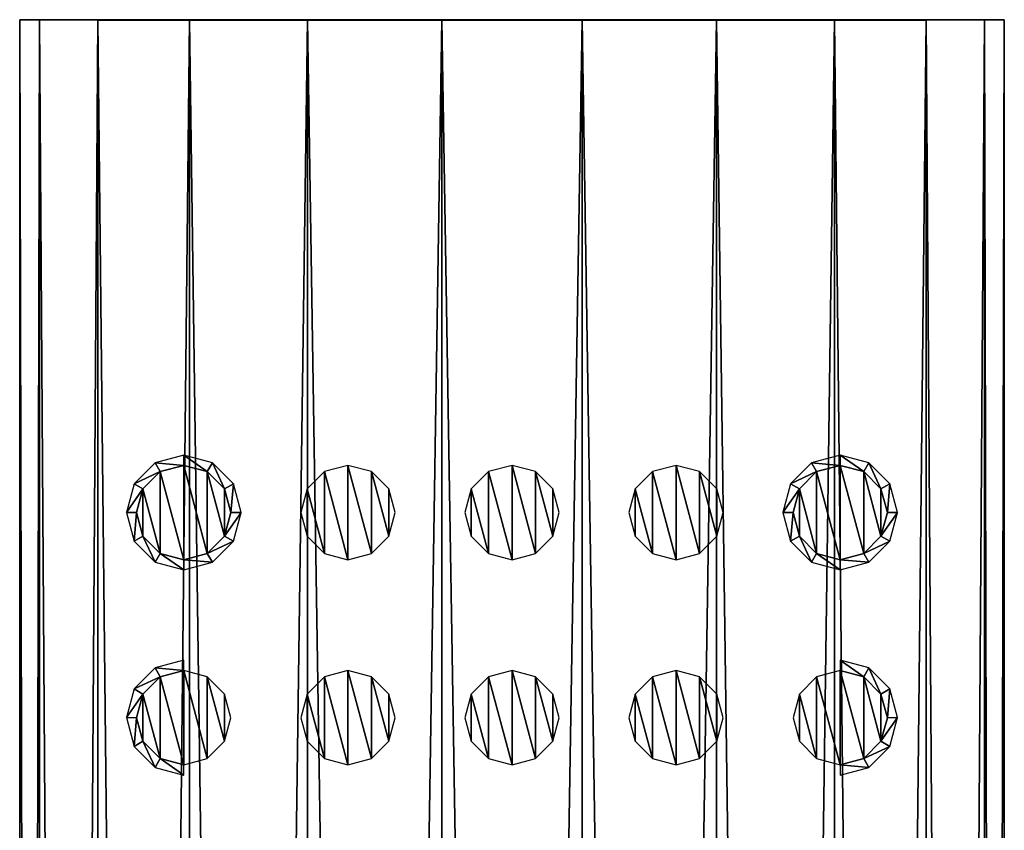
# Model space of a CAD drawing. Header units: millimetres. Extents: x -150 to 150, y -85 to 1149.
# Tile 63 of 256: x 45 to 69, y 639 to 658. Entities that reach past the tile are written whole.
import ezdxf

# ---------------------------------------------------------------- set-up
doc = ezdxf.new("R2010")
doc.units = ezdxf.units.MM
doc.header["$LTSCALE"] = 21.359881
for name, color, linetype in [('9026', 7, 'CONTINUOUS'), ('9027', 7, 'CONTINUOUS'), ('9028', 7, 'CONTINUOUS'), ('9088', 7, 'CONTINUOUS'), ('9089', 7, 'CONTINUOUS'), ('9090', 7, 'CONTINUOUS'), ('9091', 7, 'CONTINUOUS'), ('9092', 7, 'CONTINUOUS'), ('9093', 7, 'CONTINUOUS'), ('9094', 7, 'CONTINUOUS'), ('9095', 7, 'CONTINUOUS'), ('9096', 7, 'CONTINUOUS'), ('9097', 7, 'CONTINUOUS'), ('9098', 7, 'CONTINUOUS'), ('9099', 7, 'CONTINUOUS'), ('9100', 7, 'CONTINUOUS'), ('9101', 7, 'CONTINUOUS'), ('9102', 7, 'CONTINUOUS'), ('9103', 7, 'CONTINUOUS')]:
    doc.layers.add(name, color=color, linetype=linetype)

msp = doc.modelspace()

# ---------------------------------------------------------------- linework, layer by layer
at = {"layer": '9026', "color": 7, "linetype": 'CONTINUOUS', "true_color": 0xaaaaaa}
for points in [[(45.457, 448.25, 0.011), (45.943, 448.249, 3.392), (45.457, 658.25, 0.094), (45.457, 448.25, 0.011)], [(45.457, 658.25, 0.094), (45.943, 448.249, 3.392), (45.943, 658.249, 3.475), (45.457, 658.25, 0.094)], [(45.943, 448.249, 3.392), (47.362, 448.247, 6.498), (45.943, 658.249, 3.475), (45.943, 448.249, 3.392)], [(45.943, 658.249, 3.475), (47.362, 448.247, 6.498), (47.361, 658.247, 6.582), (45.943, 658.249, 3.475)], [(47.362, 448.247, 6.498), (49.598, 448.246, 9.08), (47.361, 658.247, 6.582), (47.362, 448.247, 6.498)], [(47.361, 658.247, 6.582), (49.598, 448.246, 9.08), (49.598, 658.246, 9.163), (47.361, 658.247, 6.582)], [(49.598, 448.246, 9.08), (52.472, 448.246, 10.926), (49.598, 658.246, 9.163), (49.598, 448.246, 9.08)], [(49.598, 658.246, 9.163), (52.472, 448.246, 10.926), (52.472, 658.246, 11.01), (49.598, 658.246, 9.163)], [(52.472, 448.246, 10.926), (55.749, 448.245, 11.889), (52.472, 658.246, 11.01), (52.472, 448.246, 10.926)], [(52.472, 658.246, 11.01), (55.749, 448.245, 11.889), (55.749, 658.245, 11.972), (52.472, 658.246, 11.01)], [(55.749, 448.245, 11.889), (59.165, 448.245, 11.889), (55.749, 658.245, 11.972), (55.749, 448.245, 11.889)], [(55.749, 658.245, 11.972), (59.165, 448.245, 11.889), (59.165, 658.245, 11.972), (55.749, 658.245, 11.972)], [(59.165, 658.245, 11.972), (62.442, 448.246, 10.926), (62.442, 658.246, 11.01), (59.165, 658.245, 11.972)], [(59.165, 448.245, 11.889), (62.442, 448.246, 10.926), (59.165, 658.245, 11.972), (59.165, 448.245, 11.889)], [(62.442, 448.246, 10.926), (65.315, 448.246, 9.08), (62.442, 658.246, 11.01), (62.442, 448.246, 10.926)], [(62.442, 658.246, 11.01), (65.315, 448.246, 9.08), (65.315, 658.246, 9.163), (62.442, 658.246, 11.01)], [(65.315, 658.246, 9.163), (67.552, 448.247, 6.498), (67.552, 658.247, 6.582), (65.315, 658.246, 9.163)], [(65.315, 448.246, 9.08), (67.552, 448.247, 6.498), (65.315, 658.246, 9.163), (65.315, 448.246, 9.08)], [(67.552, 658.247, 6.582), (68.971, 448.249, 3.392), (68.971, 658.249, 3.475), (67.552, 658.247, 6.582)], [(67.552, 448.247, 6.498), (68.971, 448.249, 3.392), (67.552, 658.247, 6.582), (67.552, 448.247, 6.498)], [(68.971, 658.249, 3.475), (69.457, 448.25, 0.011), (69.457, 658.25, 0.094), (68.971, 658.249, 3.475)], [(68.971, 448.249, 3.392), (69.457, 448.25, 0.011), (68.971, 658.249, 3.475), (68.971, 448.249, 3.392)]]:
    msp.add_3dface(points, dxfattribs=at)
at = {"layer": '9027', "color": 7, "linetype": 'CONTINUOUS', "true_color": 0xaaaaaa}
for points in [[(45.457, 658.25, 0.094), (69.457, 658.25, 0.094), (68.971, 658.251, -3.286), (45.457, 658.25, 0.094)], [(45.943, 658.251, -3.286), (45.457, 658.25, 0.094), (68.971, 658.251, -3.286), (45.943, 658.251, -3.286)], [(45.457, 658.25, 0.094), (45.943, 658.249, 3.475), (69.457, 658.25, 0.094), (45.457, 658.25, 0.094)], [(47.361, 658.253, -6.393), (45.943, 658.251, -3.286), (67.552, 658.253, -6.393), (47.361, 658.253, -6.393)], [(67.552, 658.253, -6.393), (45.943, 658.251, -3.286), (68.971, 658.251, -3.286), (67.552, 658.253, -6.393)], [(45.943, 658.249, 3.475), (68.971, 658.249, 3.475), (69.457, 658.25, 0.094), (45.943, 658.249, 3.475)], [(45.943, 658.249, 3.475), (47.361, 658.247, 6.582), (68.971, 658.249, 3.475), (45.943, 658.249, 3.475)], [(49.598, 658.254, -8.974), (47.361, 658.253, -6.393), (65.315, 658.254, -8.974), (49.598, 658.254, -8.974)], [(65.315, 658.254, -8.974), (47.361, 658.253, -6.393), (67.552, 658.253, -6.393), (65.315, 658.254, -8.974)], [(47.361, 658.247, 6.582), (67.552, 658.247, 6.582), (68.971, 658.249, 3.475), (47.361, 658.247, 6.582)], [(47.361, 658.247, 6.582), (49.598, 658.246, 9.163), (67.552, 658.247, 6.582), (47.361, 658.247, 6.582)], [(52.472, 658.254, -10.821), (49.598, 658.254, -8.974), (62.442, 658.254, -10.821), (52.472, 658.254, -10.821)], [(62.442, 658.254, -10.821), (49.598, 658.254, -8.974), (65.315, 658.254, -8.974), (62.442, 658.254, -10.821)], [(49.598, 658.246, 9.163), (65.315, 658.246, 9.163), (67.552, 658.247, 6.582), (49.598, 658.246, 9.163)], [(49.598, 658.246, 9.163), (52.472, 658.246, 11.01), (65.315, 658.246, 9.163), (49.598, 658.246, 9.163)], [(55.749, 658.255, -11.783), (52.472, 658.254, -10.821), (59.165, 658.255, -11.783), (55.749, 658.255, -11.783)], [(59.165, 658.255, -11.783), (52.472, 658.254, -10.821), (62.442, 658.254, -10.821), (59.165, 658.255, -11.783)], [(52.472, 658.246, 11.01), (55.749, 658.245, 11.972), (62.442, 658.246, 11.01), (52.472, 658.246, 11.01)], [(52.472, 658.246, 11.01), (62.442, 658.246, 11.01), (65.315, 658.246, 9.163), (52.472, 658.246, 11.01)], [(55.749, 658.245, 11.972), (59.165, 658.245, 11.972), (62.442, 658.246, 11.01), (55.749, 658.245, 11.972)]]:
    msp.add_3dface(points, dxfattribs=at)
at = {"layer": '9028', "color": 7, "linetype": 'CONTINUOUS', "true_color": 0xaaaaaa}
for points in [[(45.457, 448.25, 0.011), (45.457, 658.25, 0.094), (45.943, 658.251, -3.286), (45.457, 448.25, 0.011)], [(45.457, 448.25, 0.011), (45.943, 658.251, -3.286), (45.943, 448.251, -3.37), (45.457, 448.25, 0.011)], [(45.943, 658.251, -3.286), (47.361, 658.253, -6.393), (45.943, 448.251, -3.37), (45.943, 658.251, -3.286)], [(45.943, 448.251, -3.37), (47.361, 658.253, -6.393), (47.362, 448.253, -6.477), (45.943, 448.251, -3.37)], [(47.361, 658.253, -6.393), (49.598, 658.254, -8.974), (47.362, 448.253, -6.477), (47.361, 658.253, -6.393)], [(47.362, 448.253, -6.477), (49.598, 658.254, -8.974), (49.598, 448.254, -9.058), (47.362, 448.253, -6.477)], [(49.598, 658.254, -8.974), (52.472, 658.254, -10.821), (49.598, 448.254, -9.058), (49.598, 658.254, -8.974)], [(49.598, 448.254, -9.058), (52.472, 658.254, -10.821), (52.472, 448.254, -10.905), (49.598, 448.254, -9.058)], [(52.472, 658.254, -10.821), (55.749, 658.255, -11.783), (52.472, 448.254, -10.905), (52.472, 658.254, -10.821)], [(52.472, 448.254, -10.905), (55.749, 658.255, -11.783), (55.749, 448.255, -11.867), (52.472, 448.254, -10.905)], [(55.749, 658.255, -11.783), (59.165, 658.255, -11.783), (55.749, 448.255, -11.867), (55.749, 658.255, -11.783)], [(55.749, 448.255, -11.867), (59.165, 658.255, -11.783), (59.165, 448.255, -11.867), (55.749, 448.255, -11.867)], [(59.165, 658.255, -11.783), (62.442, 658.254, -10.821), (59.165, 448.255, -11.867), (59.165, 658.255, -11.783)], [(59.165, 448.255, -11.867), (62.442, 658.254, -10.821), (62.442, 448.254, -10.905), (59.165, 448.255, -11.867)], [(62.442, 658.254, -10.821), (65.315, 658.254, -8.974), (62.442, 448.254, -10.905), (62.442, 658.254, -10.821)], [(62.442, 448.254, -10.905), (65.315, 658.254, -8.974), (65.315, 448.254, -9.058), (62.442, 448.254, -10.905)], [(65.315, 658.254, -8.974), (67.552, 658.253, -6.393), (65.315, 448.254, -9.058), (65.315, 658.254, -8.974)], [(65.315, 448.254, -9.058), (67.552, 658.253, -6.393), (67.552, 448.253, -6.477), (65.315, 448.254, -9.058)], [(67.552, 658.253, -6.393), (68.971, 658.251, -3.286), (67.552, 448.253, -6.477), (67.552, 658.253, -6.393)], [(67.552, 448.253, -6.477), (68.971, 658.251, -3.286), (68.971, 448.251, -3.37), (67.552, 448.253, -6.477)], [(68.971, 658.251, -3.286), (69.457, 658.25, 0.094), (68.971, 448.251, -3.37), (68.971, 658.251, -3.286)], [(69.457, 658.25, 0.094), (69.457, 448.25, 0.011), (68.971, 448.251, -3.37), (69.457, 658.25, 0.094)]]:
    msp.add_3dface(points, dxfattribs=at)
at = {"layer": '9088', "color": 7, "linetype": 'CONTINUOUS', "true_color": 0xe0f2ff}
for points in [[(56.883, 647.241, 14.09), (57.457, 645.094, 14.089), (57.457, 647.394, 14.09), (56.883, 647.241, 14.09)], [(57.457, 647.394, 14.09), (57.457, 645.094, 14.089), (58.03, 645.248, 14.089), (57.457, 647.394, 14.09)], [(58.03, 647.241, 14.09), (57.457, 647.394, 14.09), (58.03, 645.248, 14.089), (58.03, 647.241, 14.09)], [(56.462, 646.82, 14.09), (56.883, 645.248, 14.089), (56.883, 647.241, 14.09), (56.462, 646.82, 14.09)], [(56.883, 645.248, 14.089), (57.457, 645.094, 14.089), (56.883, 647.241, 14.09), (56.883, 645.248, 14.089)], [(58.451, 646.82, 14.09), (58.03, 647.241, 14.09), (58.451, 645.669, 14.089), (58.451, 646.82, 14.09)], [(58.451, 645.669, 14.089), (58.03, 647.241, 14.09), (58.03, 645.248, 14.089), (58.451, 645.669, 14.089)], [(56.308, 646.244, 14.09), (56.462, 645.669, 14.089), (56.462, 646.82, 14.09), (56.308, 646.244, 14.09)], [(56.462, 645.669, 14.089), (56.883, 645.248, 14.089), (56.462, 646.82, 14.09), (56.462, 645.669, 14.089)], [(58.606, 646.244, 14.09), (58.451, 646.82, 14.09), (58.451, 645.669, 14.089), (58.606, 646.244, 14.09)]]:
    msp.add_3dface(points, dxfattribs=at)
at = {"layer": '9089', "color": 7, "linetype": 'CONTINUOUS', "true_color": 0xe0f2ff}
for points in [[(60.883, 647.241, 14.09), (61.457, 645.094, 14.089), (61.457, 647.394, 14.09), (60.883, 647.241, 14.09)], [(61.457, 647.394, 14.09), (61.457, 645.094, 14.089), (62.03, 645.248, 14.089), (61.457, 647.394, 14.09)], [(62.03, 647.241, 14.09), (61.457, 647.394, 14.09), (62.03, 645.248, 14.089), (62.03, 647.241, 14.09)], [(60.462, 646.82, 14.09), (60.883, 645.248, 14.089), (60.883, 647.241, 14.09), (60.462, 646.82, 14.09)], [(60.883, 645.248, 14.089), (61.457, 645.094, 14.089), (60.883, 647.241, 14.09), (60.883, 645.248, 14.089)], [(62.451, 646.82, 14.09), (62.03, 647.241, 14.09), (62.451, 645.669, 14.089), (62.451, 646.82, 14.09)], [(62.451, 645.669, 14.089), (62.03, 647.241, 14.09), (62.03, 645.248, 14.089), (62.451, 645.669, 14.089)], [(60.308, 646.244, 14.09), (60.462, 645.669, 14.089), (60.462, 646.82, 14.09), (60.308, 646.244, 14.09)], [(60.462, 645.669, 14.089), (60.883, 645.248, 14.089), (60.462, 646.82, 14.09), (60.462, 645.669, 14.089)], [(62.606, 646.244, 14.09), (62.451, 646.82, 14.09), (62.451, 645.669, 14.089), (62.606, 646.244, 14.09)]]:
    msp.add_3dface(points, dxfattribs=at)
at = {"layer": '9090', "color": 7, "linetype": 'CONTINUOUS', "true_color": 0xe0f2ff}
for points in [[(65.457, 647.646, 10.09), (64.757, 647.458, 10.09), (65.457, 647.394, 14.09), (65.457, 647.646, 10.09)], [(64.757, 647.458, 10.09), (64.244, 646.946, 10.09), (64.883, 647.241, 14.09), (64.757, 647.458, 10.09)], [(65.457, 647.394, 14.09), (64.757, 647.458, 10.09), (64.883, 647.241, 14.09), (65.457, 647.394, 14.09)], [(64.883, 647.241, 14.09), (64.244, 646.946, 10.09), (64.462, 646.82, 14.09), (64.883, 647.241, 14.09)], [(64.244, 646.946, 10.09), (64.057, 646.246, 10.09), (64.462, 646.82, 14.09), (64.244, 646.946, 10.09)], [(64.462, 646.82, 14.09), (64.057, 646.246, 10.09), (64.308, 646.244, 14.09), (64.462, 646.82, 14.09)], [(64.057, 646.246, 10.09), (64.244, 645.546, 10.089), (64.308, 646.244, 14.09), (64.057, 646.246, 10.09)], [(64.308, 646.244, 14.09), (64.244, 645.546, 10.089), (64.462, 645.669, 14.089), (64.308, 646.244, 14.09)], [(64.244, 645.546, 10.089), (64.757, 645.034, 10.089), (64.462, 645.669, 14.089), (64.244, 645.546, 10.089)], [(64.462, 645.669, 14.089), (64.757, 645.034, 10.089), (64.883, 645.248, 14.089), (64.462, 645.669, 14.089)], [(64.757, 645.034, 10.089), (65.457, 644.846, 10.089), (64.883, 645.248, 14.089), (64.757, 645.034, 10.089)], [(64.883, 645.248, 14.089), (65.457, 644.846, 10.089), (65.457, 645.094, 14.089), (64.883, 645.248, 14.089)]]:
    msp.add_3dface(points, dxfattribs=at)
at = {"layer": '9091', "color": 7, "linetype": 'CONTINUOUS', "true_color": 0xe0f2ff}
for points in [[(65.457, 647.394, 14.09), (64.883, 647.241, 14.09), (65.457, 645.094, 14.089), (65.457, 647.394, 14.09)], [(65.457, 647.394, 14.09), (65.457, 645.094, 14.089), (66.03, 645.248, 14.089), (65.457, 647.394, 14.09)], [(66.03, 647.241, 14.09), (65.457, 647.394, 14.09), (66.03, 645.248, 14.089), (66.03, 647.241, 14.09)], [(64.883, 647.241, 14.09), (64.462, 646.82, 14.09), (64.883, 645.248, 14.089), (64.883, 647.241, 14.09)], [(64.883, 647.241, 14.09), (64.883, 645.248, 14.089), (65.457, 645.094, 14.089), (64.883, 647.241, 14.09)], [(66.451, 646.82, 14.09), (66.03, 647.241, 14.09), (66.451, 645.669, 14.089), (66.451, 646.82, 14.09)], [(66.451, 645.669, 14.089), (66.03, 647.241, 14.09), (66.03, 645.248, 14.089), (66.451, 645.669, 14.089)], [(64.462, 646.82, 14.09), (64.308, 646.244, 14.09), (64.462, 645.669, 14.089), (64.462, 646.82, 14.09)], [(64.462, 646.82, 14.09), (64.462, 645.669, 14.089), (64.883, 645.248, 14.089), (64.462, 646.82, 14.09)], [(66.606, 646.244, 14.09), (66.451, 646.82, 14.09), (66.451, 645.669, 14.089), (66.606, 646.244, 14.09)]]:
    msp.add_3dface(points, dxfattribs=at)
at = {"layer": '9092', "color": 7, "linetype": 'CONTINUOUS', "true_color": 0xe0f2ff}
for points in [[(65.457, 647.646, 10.09), (65.457, 647.394, 14.09), (66.03, 647.241, 14.09), (65.457, 647.646, 10.09)], [(65.457, 647.646, 10.09), (66.03, 647.241, 14.09), (66.157, 647.458, 10.09), (65.457, 647.646, 10.09)], [(66.03, 647.241, 14.09), (66.451, 646.82, 14.09), (66.157, 647.458, 10.09), (66.03, 647.241, 14.09)], [(66.157, 647.458, 10.09), (66.451, 646.82, 14.09), (66.669, 646.946, 10.09), (66.157, 647.458, 10.09)], [(66.451, 646.82, 14.09), (66.606, 646.244, 14.09), (66.669, 646.946, 10.09), (66.451, 646.82, 14.09)], [(66.669, 646.946, 10.09), (66.606, 646.244, 14.09), (66.857, 646.246, 10.09), (66.669, 646.946, 10.09)], [(66.606, 646.244, 14.09), (66.451, 645.669, 14.089), (66.857, 646.246, 10.09), (66.606, 646.244, 14.09)], [(66.857, 646.246, 10.09), (66.451, 645.669, 14.089), (66.669, 645.546, 10.089), (66.857, 646.246, 10.09)], [(66.451, 645.669, 14.089), (66.03, 645.248, 14.089), (66.669, 645.546, 10.089), (66.451, 645.669, 14.089)], [(66.669, 645.546, 10.089), (66.03, 645.248, 14.089), (66.157, 645.034, 10.089), (66.669, 645.546, 10.089)], [(66.03, 645.248, 14.089), (65.457, 645.094, 14.089), (66.157, 645.034, 10.089), (66.03, 645.248, 14.089)], [(65.457, 645.094, 14.089), (65.457, 644.846, 10.089), (66.157, 645.034, 10.089), (65.457, 645.094, 14.089)]]:
    msp.add_3dface(points, dxfattribs=at)
at = {"layer": '9093', "color": 7, "linetype": 'CONTINUOUS', "true_color": 0xe0f2ff}
for points in [[(52.883, 647.241, 14.09), (53.457, 645.094, 14.089), (53.457, 647.394, 14.09), (52.883, 647.241, 14.09)], [(53.457, 647.394, 14.09), (53.457, 645.094, 14.089), (54.03, 645.248, 14.089), (53.457, 647.394, 14.09)], [(54.03, 647.241, 14.09), (53.457, 647.394, 14.09), (54.03, 645.248, 14.089), (54.03, 647.241, 14.09)], [(52.462, 646.82, 14.09), (52.883, 645.248, 14.089), (52.883, 647.241, 14.09), (52.462, 646.82, 14.09)], [(52.883, 645.248, 14.089), (53.457, 645.094, 14.089), (52.883, 647.241, 14.09), (52.883, 645.248, 14.089)], [(54.451, 646.82, 14.09), (54.03, 647.241, 14.09), (54.451, 645.669, 14.089), (54.451, 646.82, 14.09)], [(54.451, 645.669, 14.089), (54.03, 647.241, 14.09), (54.03, 645.248, 14.089), (54.451, 645.669, 14.089)], [(52.308, 646.244, 14.09), (52.462, 645.669, 14.089), (52.462, 646.82, 14.09), (52.308, 646.244, 14.09)], [(52.462, 645.669, 14.089), (52.883, 645.248, 14.089), (52.462, 646.82, 14.09), (52.462, 645.669, 14.089)], [(54.606, 646.244, 14.09), (54.451, 646.82, 14.09), (54.451, 645.669, 14.089), (54.606, 646.244, 14.09)]]:
    msp.add_3dface(points, dxfattribs=at)
at = {"layer": '9094', "color": 7, "linetype": 'CONTINUOUS', "true_color": 0xe0f2ff}
for points in [[(49.457, 647.394, 14.09), (50.03, 647.241, 14.09), (49.457, 647.646, 10.09), (49.457, 647.394, 14.09)], [(49.457, 647.646, 10.09), (50.03, 647.241, 14.09), (50.157, 647.458, 10.09), (49.457, 647.646, 10.09)], [(50.03, 647.241, 14.09), (50.451, 646.82, 14.09), (50.157, 647.458, 10.09), (50.03, 647.241, 14.09)], [(50.157, 647.458, 10.09), (50.451, 646.82, 14.09), (50.669, 646.946, 10.09), (50.157, 647.458, 10.09)], [(50.451, 646.82, 14.09), (50.606, 646.244, 14.09), (50.669, 646.946, 10.09), (50.451, 646.82, 14.09)], [(50.669, 646.946, 10.09), (50.606, 646.244, 14.09), (50.857, 646.246, 10.09), (50.669, 646.946, 10.09)], [(50.606, 646.244, 14.09), (50.451, 645.669, 14.089), (50.857, 646.246, 10.09), (50.606, 646.244, 14.09)], [(50.857, 646.246, 10.09), (50.451, 645.669, 14.089), (50.669, 645.546, 10.089), (50.857, 646.246, 10.09)], [(50.451, 645.669, 14.089), (50.03, 645.248, 14.089), (50.669, 645.546, 10.089), (50.451, 645.669, 14.089)], [(50.669, 645.546, 10.089), (50.03, 645.248, 14.089), (50.157, 645.034, 10.089), (50.669, 645.546, 10.089)], [(50.03, 645.248, 14.089), (49.457, 645.094, 14.089), (50.157, 645.034, 10.089), (50.03, 645.248, 14.089)], [(49.457, 645.094, 14.089), (49.457, 644.846, 10.089), (50.157, 645.034, 10.089), (49.457, 645.094, 14.089)]]:
    msp.add_3dface(points, dxfattribs=at)
at = {"layer": '9095', "color": 7, "linetype": 'CONTINUOUS', "true_color": 0xe0f2ff}
for points in [[(49.457, 645.094, 14.089), (49.457, 647.394, 14.09), (48.883, 647.241, 14.09), (49.457, 645.094, 14.089)], [(49.457, 645.094, 14.089), (50.03, 645.248, 14.089), (49.457, 647.394, 14.09), (49.457, 645.094, 14.089)], [(50.03, 645.248, 14.089), (50.03, 647.241, 14.09), (49.457, 647.394, 14.09), (50.03, 645.248, 14.089)], [(48.462, 646.82, 14.09), (48.883, 645.248, 14.089), (48.883, 647.241, 14.09), (48.462, 646.82, 14.09)], [(48.883, 645.248, 14.089), (49.457, 645.094, 14.089), (48.883, 647.241, 14.09), (48.883, 645.248, 14.089)], [(50.03, 645.248, 14.089), (50.451, 645.669, 14.089), (50.03, 647.241, 14.09), (50.03, 645.248, 14.089)], [(50.451, 645.669, 14.089), (50.451, 646.82, 14.09), (50.03, 647.241, 14.09), (50.451, 645.669, 14.089)], [(48.308, 646.244, 14.09), (48.462, 645.669, 14.089), (48.462, 646.82, 14.09), (48.308, 646.244, 14.09)], [(48.462, 645.669, 14.089), (48.883, 645.248, 14.089), (48.462, 646.82, 14.09), (48.462, 645.669, 14.089)], [(50.451, 645.669, 14.089), (50.606, 646.244, 14.09), (50.451, 646.82, 14.09), (50.451, 645.669, 14.089)]]:
    msp.add_3dface(points, dxfattribs=at)
at = {"layer": '9096', "color": 7, "linetype": 'CONTINUOUS', "true_color": 0xe0f2ff}
for points in [[(49.457, 647.394, 14.09), (49.457, 647.646, 10.09), (48.757, 647.458, 10.09), (49.457, 647.394, 14.09)], [(48.244, 646.946, 10.09), (48.883, 647.241, 14.09), (48.757, 647.458, 10.09), (48.244, 646.946, 10.09)], [(48.883, 647.241, 14.09), (49.457, 647.394, 14.09), (48.757, 647.458, 10.09), (48.883, 647.241, 14.09)], [(48.462, 646.82, 14.09), (48.883, 647.241, 14.09), (48.244, 646.946, 10.09), (48.462, 646.82, 14.09)], [(48.057, 646.246, 10.09), (48.462, 646.82, 14.09), (48.244, 646.946, 10.09), (48.057, 646.246, 10.09)], [(48.308, 646.244, 14.09), (48.462, 646.82, 14.09), (48.057, 646.246, 10.09), (48.308, 646.244, 14.09)], [(48.244, 645.546, 10.089), (48.308, 646.244, 14.09), (48.057, 646.246, 10.09), (48.244, 645.546, 10.089)], [(48.462, 645.669, 14.089), (48.308, 646.244, 14.09), (48.244, 645.546, 10.089), (48.462, 645.669, 14.089)], [(48.757, 645.034, 10.089), (48.462, 645.669, 14.089), (48.244, 645.546, 10.089), (48.757, 645.034, 10.089)], [(48.883, 645.248, 14.089), (48.462, 645.669, 14.089), (48.757, 645.034, 10.089), (48.883, 645.248, 14.089)], [(49.457, 644.846, 10.089), (48.883, 645.248, 14.089), (48.757, 645.034, 10.089), (49.457, 644.846, 10.089)], [(49.457, 644.846, 10.089), (49.457, 645.094, 14.089), (48.883, 645.248, 14.089), (49.457, 644.846, 10.089)]]:
    msp.add_3dface(points, dxfattribs=at)
at = {"layer": '9097', "color": 7, "linetype": 'CONTINUOUS', "true_color": 0xe0f2ff}
for points in [[(56.462, 641.82, 14.088), (56.883, 640.248, 14.087), (56.883, 642.241, 14.088), (56.462, 641.82, 14.088)], [(57.457, 640.094, 14.087), (57.457, 642.394, 14.088), (56.883, 642.241, 14.088), (57.457, 640.094, 14.087)], [(56.883, 640.248, 14.087), (57.457, 640.094, 14.087), (56.883, 642.241, 14.088), (56.883, 640.248, 14.087)], [(58.03, 642.241, 14.088), (57.457, 642.394, 14.088), (58.03, 640.248, 14.087), (58.03, 642.241, 14.088)], [(58.03, 640.248, 14.087), (57.457, 642.394, 14.088), (57.457, 640.094, 14.087), (58.03, 640.248, 14.087)], [(58.451, 641.82, 14.088), (58.03, 642.241, 14.088), (58.451, 640.669, 14.087), (58.451, 641.82, 14.088)], [(58.451, 640.669, 14.087), (58.03, 642.241, 14.088), (58.03, 640.248, 14.087), (58.451, 640.669, 14.087)], [(56.308, 641.244, 14.088), (56.462, 640.669, 14.087), (56.462, 641.82, 14.088), (56.308, 641.244, 14.088)], [(56.462, 640.669, 14.087), (56.883, 640.248, 14.087), (56.462, 641.82, 14.088), (56.462, 640.669, 14.087)], [(58.606, 641.244, 14.088), (58.451, 641.82, 14.088), (58.451, 640.669, 14.087), (58.606, 641.244, 14.088)]]:
    msp.add_3dface(points, dxfattribs=at)
at = {"layer": '9098', "color": 7, "linetype": 'CONTINUOUS', "true_color": 0xe0f2ff}
for points in [[(60.462, 641.82, 14.088), (60.883, 640.248, 14.087), (60.883, 642.241, 14.088), (60.462, 641.82, 14.088)], [(61.457, 640.094, 14.087), (61.457, 642.394, 14.088), (60.883, 642.241, 14.088), (61.457, 640.094, 14.087)], [(60.883, 640.248, 14.087), (61.457, 640.094, 14.087), (60.883, 642.241, 14.088), (60.883, 640.248, 14.087)], [(62.03, 642.241, 14.088), (61.457, 642.394, 14.088), (62.03, 640.248, 14.087), (62.03, 642.241, 14.088)], [(62.03, 640.248, 14.087), (61.457, 642.394, 14.088), (61.457, 640.094, 14.087), (62.03, 640.248, 14.087)], [(62.451, 641.82, 14.088), (62.03, 642.241, 14.088), (62.451, 640.669, 14.087), (62.451, 641.82, 14.088)], [(62.451, 640.669, 14.087), (62.03, 642.241, 14.088), (62.03, 640.248, 14.087), (62.451, 640.669, 14.087)], [(60.308, 641.244, 14.088), (60.462, 640.669, 14.087), (60.462, 641.82, 14.088), (60.308, 641.244, 14.088)], [(60.462, 640.669, 14.087), (60.883, 640.248, 14.087), (60.462, 641.82, 14.088), (60.462, 640.669, 14.087)], [(62.606, 641.244, 14.088), (62.451, 641.82, 14.088), (62.451, 640.669, 14.087), (62.606, 641.244, 14.088)]]:
    msp.add_3dface(points, dxfattribs=at)
at = {"layer": '9099', "color": 7, "linetype": 'CONTINUOUS', "true_color": 0xe0f2ff}
for points in [[(64.462, 641.82, 14.088), (64.883, 640.248, 14.087), (64.883, 642.241, 14.088), (64.462, 641.82, 14.088)], [(65.457, 640.094, 14.087), (65.457, 642.394, 14.088), (64.883, 642.241, 14.088), (65.457, 640.094, 14.087)], [(64.883, 640.248, 14.087), (65.457, 640.094, 14.087), (64.883, 642.241, 14.088), (64.883, 640.248, 14.087)], [(66.03, 642.241, 14.088), (65.457, 642.394, 14.088), (66.03, 640.248, 14.087), (66.03, 642.241, 14.088)], [(66.03, 640.248, 14.087), (65.457, 642.394, 14.088), (65.457, 640.094, 14.087), (66.03, 640.248, 14.087)], [(66.451, 641.82, 14.088), (66.03, 642.241, 14.088), (66.451, 640.669, 14.087), (66.451, 641.82, 14.088)], [(66.451, 640.669, 14.087), (66.03, 642.241, 14.088), (66.03, 640.248, 14.087), (66.451, 640.669, 14.087)], [(64.308, 641.244, 14.088), (64.462, 640.669, 14.087), (64.462, 641.82, 14.088), (64.308, 641.244, 14.088)], [(64.462, 640.669, 14.087), (64.883, 640.248, 14.087), (64.462, 641.82, 14.088), (64.462, 640.669, 14.087)], [(66.606, 641.244, 14.088), (66.451, 641.82, 14.088), (66.451, 640.669, 14.087), (66.606, 641.244, 14.088)]]:
    msp.add_3dface(points, dxfattribs=at)
at = {"layer": '9100', "color": 7, "linetype": 'CONTINUOUS', "true_color": 0xe0f2ff}
for points in [[(65.457, 642.394, 14.088), (66.03, 642.241, 14.088), (65.457, 642.646, 10.088), (65.457, 642.394, 14.088)], [(65.457, 642.646, 10.088), (66.03, 642.241, 14.088), (66.157, 642.458, 10.088), (65.457, 642.646, 10.088)], [(66.03, 642.241, 14.088), (66.451, 641.82, 14.088), (66.157, 642.458, 10.088), (66.03, 642.241, 14.088)], [(66.157, 642.458, 10.088), (66.451, 641.82, 14.088), (66.669, 641.946, 10.088), (66.157, 642.458, 10.088)], [(66.451, 641.82, 14.088), (66.606, 641.244, 14.088), (66.669, 641.946, 10.088), (66.451, 641.82, 14.088)], [(66.669, 641.946, 10.088), (66.606, 641.244, 14.088), (66.857, 641.246, 10.088), (66.669, 641.946, 10.088)], [(66.606, 641.244, 14.088), (66.451, 640.669, 14.087), (66.857, 641.246, 10.088), (66.606, 641.244, 14.088)], [(66.857, 641.246, 10.088), (66.451, 640.669, 14.087), (66.669, 640.546, 10.087), (66.857, 641.246, 10.088)], [(66.451, 640.669, 14.087), (66.03, 640.248, 14.087), (66.669, 640.546, 10.087), (66.451, 640.669, 14.087)], [(66.669, 640.546, 10.087), (66.03, 640.248, 14.087), (66.157, 640.034, 10.087), (66.669, 640.546, 10.087)], [(66.03, 640.248, 14.087), (65.457, 640.094, 14.087), (66.157, 640.034, 10.087), (66.03, 640.248, 14.087)], [(66.157, 640.034, 10.087), (65.457, 640.094, 14.087), (65.457, 639.846, 10.087), (66.157, 640.034, 10.087)]]:
    msp.add_3dface(points, dxfattribs=at)
at = {"layer": '9101', "color": 7, "linetype": 'CONTINUOUS', "true_color": 0xe0f2ff}
for points in [[(52.462, 641.82, 14.088), (52.883, 640.248, 14.087), (52.883, 642.241, 14.088), (52.462, 641.82, 14.088)], [(53.457, 640.094, 14.087), (53.457, 642.394, 14.088), (52.883, 642.241, 14.088), (53.457, 640.094, 14.087)], [(52.883, 640.248, 14.087), (53.457, 640.094, 14.087), (52.883, 642.241, 14.088), (52.883, 640.248, 14.087)], [(54.03, 642.241, 14.088), (53.457, 642.394, 14.088), (54.03, 640.248, 14.087), (54.03, 642.241, 14.088)], [(54.03, 640.248, 14.087), (53.457, 642.394, 14.088), (53.457, 640.094, 14.087), (54.03, 640.248, 14.087)], [(54.451, 641.82, 14.088), (54.03, 642.241, 14.088), (54.451, 640.669, 14.087), (54.451, 641.82, 14.088)], [(54.451, 640.669, 14.087), (54.03, 642.241, 14.088), (54.03, 640.248, 14.087), (54.451, 640.669, 14.087)], [(52.308, 641.244, 14.088), (52.462, 640.669, 14.087), (52.462, 641.82, 14.088), (52.308, 641.244, 14.088)], [(52.462, 640.669, 14.087), (52.883, 640.248, 14.087), (52.462, 641.82, 14.088), (52.462, 640.669, 14.087)], [(54.606, 641.244, 14.088), (54.451, 641.82, 14.088), (54.451, 640.669, 14.087), (54.606, 641.244, 14.088)]]:
    msp.add_3dface(points, dxfattribs=at)
at = {"layer": '9102', "color": 7, "linetype": 'CONTINUOUS', "true_color": 0xe0f2ff}
for points in [[(48.462, 641.82, 14.088), (48.883, 640.248, 14.087), (48.883, 642.241, 14.088), (48.462, 641.82, 14.088)], [(49.457, 640.094, 14.087), (49.457, 642.394, 14.088), (48.883, 642.241, 14.088), (49.457, 640.094, 14.087)], [(48.883, 640.248, 14.087), (49.457, 640.094, 14.087), (48.883, 642.241, 14.088), (48.883, 640.248, 14.087)], [(50.03, 642.241, 14.088), (49.457, 642.394, 14.088), (50.03, 640.248, 14.087), (50.03, 642.241, 14.088)], [(50.03, 640.248, 14.087), (49.457, 642.394, 14.088), (49.457, 640.094, 14.087), (50.03, 640.248, 14.087)], [(50.451, 641.82, 14.088), (50.03, 642.241, 14.088), (50.451, 640.669, 14.087), (50.451, 641.82, 14.088)], [(50.451, 640.669, 14.087), (50.03, 642.241, 14.088), (50.03, 640.248, 14.087), (50.451, 640.669, 14.087)], [(48.308, 641.244, 14.088), (48.462, 640.669, 14.087), (48.462, 641.82, 14.088), (48.308, 641.244, 14.088)], [(48.462, 640.669, 14.087), (48.883, 640.248, 14.087), (48.462, 641.82, 14.088), (48.462, 640.669, 14.087)], [(50.606, 641.244, 14.088), (50.451, 641.82, 14.088), (50.451, 640.669, 14.087), (50.606, 641.244, 14.088)]]:
    msp.add_3dface(points, dxfattribs=at)
at = {"layer": '9103', "color": 7, "linetype": 'CONTINUOUS', "true_color": 0xe0f2ff}
for points in [[(49.457, 642.394, 14.088), (49.457, 642.646, 10.088), (48.757, 642.458, 10.088), (49.457, 642.394, 14.088)], [(48.244, 641.946, 10.088), (48.883, 642.241, 14.088), (48.757, 642.458, 10.088), (48.244, 641.946, 10.088)], [(48.462, 641.82, 14.088), (48.883, 642.241, 14.088), (48.244, 641.946, 10.088), (48.462, 641.82, 14.088)], [(48.883, 642.241, 14.088), (49.457, 642.394, 14.088), (48.757, 642.458, 10.088), (48.883, 642.241, 14.088)], [(48.057, 641.246, 10.088), (48.462, 641.82, 14.088), (48.244, 641.946, 10.088), (48.057, 641.246, 10.088)], [(48.308, 641.244, 14.088), (48.462, 641.82, 14.088), (48.057, 641.246, 10.088), (48.308, 641.244, 14.088)], [(48.244, 640.546, 10.087), (48.308, 641.244, 14.088), (48.057, 641.246, 10.088), (48.244, 640.546, 10.087)], [(48.462, 640.669, 14.087), (48.308, 641.244, 14.088), (48.244, 640.546, 10.087), (48.462, 640.669, 14.087)], [(48.757, 640.034, 10.087), (48.462, 640.669, 14.087), (48.244, 640.546, 10.087), (48.757, 640.034, 10.087)], [(48.883, 640.248, 14.087), (48.462, 640.669, 14.087), (48.757, 640.034, 10.087), (48.883, 640.248, 14.087)], [(49.457, 639.846, 10.087), (48.883, 640.248, 14.087), (48.757, 640.034, 10.087), (49.457, 639.846, 10.087)], [(49.457, 640.094, 14.087), (48.883, 640.248, 14.087), (49.457, 639.846, 10.087), (49.457, 640.094, 14.087)]]:
    msp.add_3dface(points, dxfattribs=at)

doc.saveas('drawing.dxf')
